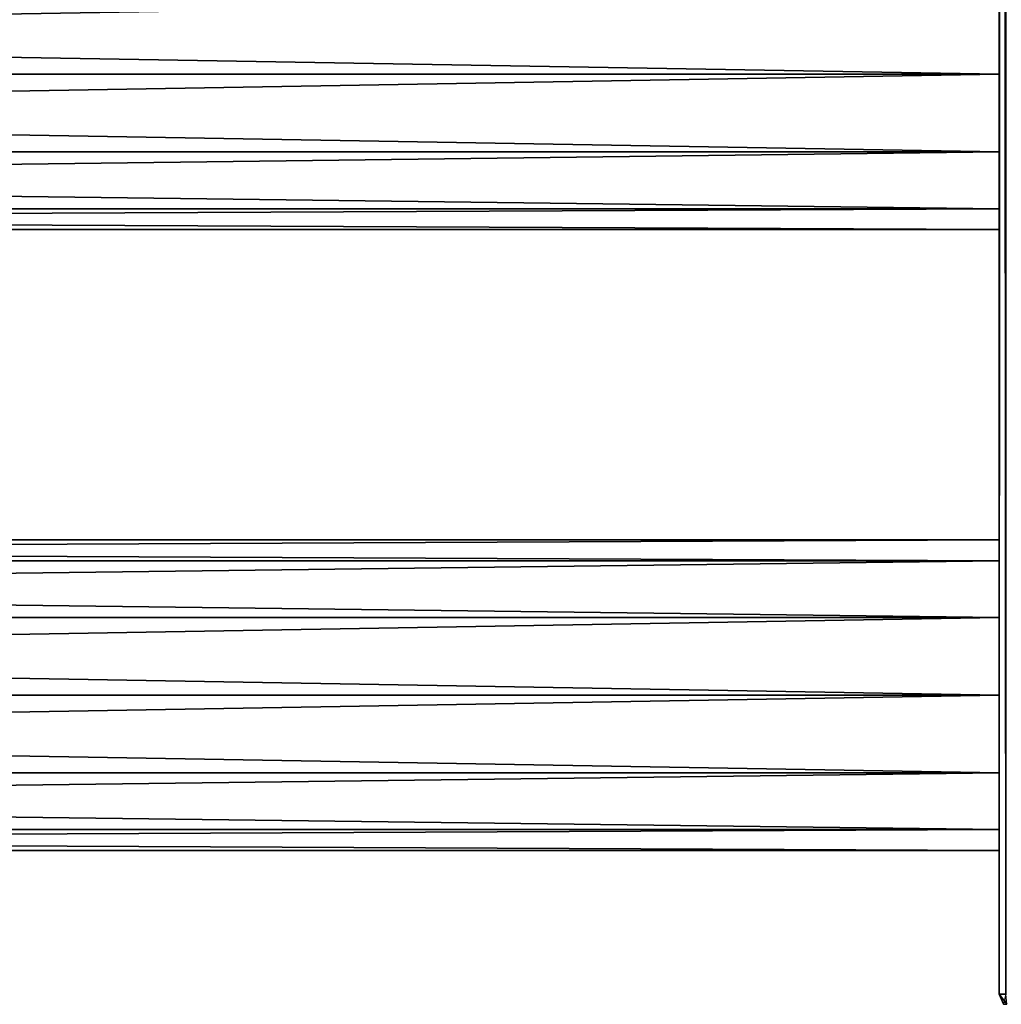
# Model space of a CAD drawing. Extents: x -200 to 200, y -832 to 754.
# Tile 202 of 256: x 91 to 160, y -748 to -678. Entities that reach past the tile are written whole.
import ezdxf

# ---------------------------------------------------------------- set-up
doc = ezdxf.new("R2010")
doc.units = 0
doc.header["$LTSCALE"] = 74.25
for name, color, linetype in [('728', 7, 'CONTINUOUS'), ('729', 7, 'CONTINUOUS'), ('730', 7, 'CONTINUOUS'), ('731', 7, 'CONTINUOUS'), ('789', 7, 'CONTINUOUS'), ('792', 7, 'CONTINUOUS'), ('793', 7, 'CONTINUOUS'), ('798', 7, 'CONTINUOUS'), ('802', 7, 'CONTINUOUS'), ('803', 7, 'CONTINUOUS')]:
    doc.layers.add(name, color=color, linetype=linetype)

msp = doc.modelspace()

# ---------------------------------------------------------------- linework, layer by layer
at = {"layer": '728', "color": 7, "linetype": 'CONTINUOUS'}
for points in [[(160, -715), (160, -716.474, -5.5), (-160, -715), (160, -715)], [(160, -716.474, 5.5), (160, -715), (-160, -716.474, 5.5), (160, -716.474, 5.5)], [(160, -715), (-160, -715), (-160, -716.474, 5.5), (160, -715)], [(160, -716.474, -5.5), (-160, -716.474, -5.5), (-160, -715), (160, -716.474, -5.5)], [(160, -716.474, 5.5), (-160, -716.474, 5.5), (-160, -720.5, 9.526), (160, -716.474, 5.5)], [(160, -720.5, 9.526), (160, -716.474, 5.5), (-160, -720.5, 9.526), (160, -720.5, 9.526)], [(160, -716.474, -5.5), (160, -720.5, -9.526), (-160, -716.474, -5.5), (160, -716.474, -5.5)], [(160, -720.5, -9.526), (-160, -720.5, -9.526), (-160, -716.474, -5.5), (160, -720.5, -9.526)], [(160, -726, 11), (160, -720.5, 9.526), (-160, -726, 11), (160, -726, 11)], [(160, -720.5, 9.526), (-160, -720.5, 9.526), (-160, -726, 11), (160, -720.5, 9.526)], [(160, -726, -11), (-160, -726, -11), (-160, -720.5, -9.526), (160, -726, -11)], [(160, -720.5, -9.526), (160, -726, -11), (-160, -720.5, -9.526), (160, -720.5, -9.526)]]:
    msp.add_3dface(points, dxfattribs=at)
at = {"layer": '729', "color": 7, "linetype": 'CONTINUOUS'}
for points in [[(-160, -726, -11), (160, -731.5, -9.526), (-160, -731.5, -9.526), (-160, -726, -11)], [(160, -726, -11), (160, -731.5, -9.526), (-160, -726, -11), (160, -726, -11)], [(160, -731.5, 9.526), (160, -726, 11), (-160, -731.5, 9.526), (160, -731.5, 9.526)], [(160, -726, 11), (-160, -726, 11), (-160, -731.5, 9.526), (160, -726, 11)], [(160, -735.526, 5.5), (160, -731.5, 9.526), (-160, -735.526, 5.5), (160, -735.526, 5.5)], [(160, -735.526, -5.5), (-160, -735.526, -5.5), (-160, -731.5, -9.526), (160, -735.526, -5.5)], [(160, -731.5, -9.526), (160, -735.526, -5.5), (-160, -731.5, -9.526), (160, -731.5, -9.526)], [(160, -731.5, 9.526), (-160, -731.5, 9.526), (-160, -735.526, 5.5), (160, -731.5, 9.526)], [(160, -737), (-160, -737), (-160, -735.526, -5.5), (160, -737)], [(160, -735.526, 5.5), (-160, -735.526, 5.5), (-160, -737), (160, -735.526, 5.5)], [(160, -737), (160, -735.526, 5.5), (-160, -737), (160, -737)], [(160, -735.526, -5.5), (160, -737), (-160, -735.526, -5.5), (160, -735.526, -5.5)]]:
    msp.add_3dface(points, dxfattribs=at)
at = {"layer": '730', "color": 7, "linetype": 'CONTINUOUS'}
for points in [[(160, -682, 11), (160, -676.5, 9.526), (-160, -682, 11), (160, -682, 11)], [(160, -676.5, -9.526), (160, -682, -11), (-160, -676.5, -9.526), (160, -676.5, -9.526)], [(160, -682, -11), (-160, -682, -11), (-160, -676.5, -9.526), (160, -682, -11)], [(160, -676.5, 9.526), (-160, -676.5, 9.526), (-160, -682, 11), (160, -676.5, 9.526)]]:
    msp.add_3dface(points, dxfattribs=at)
at = {"layer": '731', "color": 7, "linetype": 'CONTINUOUS'}
for points in [[(-160, -682, -11), (160, -687.5, -9.526), (-160, -687.5, -9.526), (-160, -682, -11)], [(160, -687.5, 9.526), (160, -682, 11), (-160, -687.5, 9.526), (160, -687.5, 9.526)], [(160, -682, -11), (160, -687.5, -9.526), (-160, -682, -11), (160, -682, -11)], [(160, -682, 11), (-160, -682, 11), (-160, -687.5, 9.526), (160, -682, 11)], [(160, -691.526, 5.5), (160, -687.5, 9.526), (-160, -691.526, 5.5), (160, -691.526, 5.5)], [(160, -691.526, -5.5), (-160, -691.526, -5.5), (-160, -687.5, -9.526), (160, -691.526, -5.5)], [(160, -687.5, -9.526), (160, -691.526, -5.5), (-160, -687.5, -9.526), (160, -687.5, -9.526)], [(160, -687.5, 9.526), (-160, -687.5, 9.526), (-160, -691.526, 5.5), (160, -687.5, 9.526)], [(160, -693), (-160, -693), (-160, -691.526, -5.5), (160, -693)], [(160, -693), (160, -691.526, 5.5), (-160, -693), (160, -693)], [(160, -691.526, -5.5), (160, -693), (-160, -691.526, -5.5), (160, -691.526, -5.5)], [(160, -691.526, 5.5), (-160, -691.526, 5.5), (-160, -693), (160, -691.526, 5.5)]]:
    msp.add_3dface(points, dxfattribs=at)
at = {"layer": '789', "color": 7, "linetype": 'CONTINUOUS'}
for points in [[(160, -747.2, -11.5), (160, -330, -11), (160, 154, -11.5), (160, -747.2, -11.5)], [(160, -747.2, 11.5), (160, -66, 11.5), (160, -374, 11), (160, -747.2, 11.5)], [(160, -747.2, -11.5), (160, -374, -11), (160, -330, -11), (160, -747.2, -11.5)], [(160, -747.2, -11.5), (160, -418, -11), (160, -374, -11), (160, -747.2, -11.5)], [(160, -418, 11), (160, -747.2, 11.5), (160, -374, 11), (160, -418, 11)], [(160, -747.2, -11.5), (160, -462, -11), (160, -418, -11), (160, -747.2, -11.5)], [(160, -462, 11), (160, -747.2, 11.5), (160, -418, 11), (160, -462, 11)], [(160, -747.2, -11.5), (160, -594, -11), (160, -462, -11), (160, -747.2, -11.5)], [(160, -594, 11), (160, -747.2, 11.5), (160, -462, 11), (160, -594, 11)], [(160, -747.2, -11.5), (160, -638, -11), (160, -594, -11), (160, -747.2, -11.5)], [(160, -638, 11), (160, -747.2, 11.5), (160, -594, 11), (160, -638, 11)], [(160, -747.2, -11.5), (160, -682, -11), (160, -638, -11), (160, -747.2, -11.5)], [(160, -682, 11), (160, -747.2, 11.5), (160, -638, 11), (160, -682, 11)], [(160, -676.5, 9.526), (160, -682, 11), (160, -638, 11), (160, -676.5, 9.526)], [(160, -638, -11), (160, -682, -11), (160, -643.5, -9.526), (160, -638, -11)], [(160, -643.5, -9.526), (160, -682, -11), (160, -647.526, -5.5), (160, -643.5, -9.526)], [(160, -682, -11), (160, -676.5, -9.526), (160, -647.526, -5.5), (160, -682, -11)], [(160, -747.2, -11.5), (160, -726, -11), (160, -682, -11), (160, -747.2, -11.5)], [(160, -682, -11), (160, -726, -11), (160, -687.5, -9.526), (160, -682, -11)], [(160, -726, 11), (160, -747.2, 11.5), (160, -682, 11), (160, -726, 11)], [(160, -687.5, 9.526), (160, -716.474, 5.5), (160, -682, 11), (160, -687.5, 9.526)], [(160, -716.474, 5.5), (160, -720.5, 9.526), (160, -682, 11), (160, -716.474, 5.5)], [(160, -720.5, 9.526), (160, -726, 11), (160, -682, 11), (160, -720.5, 9.526)], [(160, -691.526, 5.5), (160, -715), (160, -687.5, 9.526), (160, -691.526, 5.5)], [(160, -715), (160, -716.474, 5.5), (160, -687.5, 9.526), (160, -715)], [(160, -687.5, -9.526), (160, -726, -11), (160, -691.526, -5.5), (160, -687.5, -9.526)], [(160, -726, -11), (160, -720.5, -9.526), (160, -691.526, -5.5), (160, -726, -11)], [(160, -691.526, -5.5), (160, -720.5, -9.526), (160, -693), (160, -691.526, -5.5)], [(160, -693), (160, -715), (160, -691.526, 5.5), (160, -693)], [(160, -720.5, -9.526), (160, -716.474, -5.5), (160, -693), (160, -720.5, -9.526)], [(160, -716.474, -5.5), (160, -715), (160, -693), (160, -716.474, -5.5)], [(160, -726, -11), (160, -747.2, -11.5), (160, -731.5, -9.526), (160, -726, -11)], [(160, -731.5, 9.526), (160, -747.2, 11.5), (160, -726, 11), (160, -731.5, 9.526)], [(160, -731.5, -9.526), (160, -747.2, -11.5), (160, -735.526, -5.5), (160, -731.5, -9.526)], [(160, -735.526, 5.5), (160, -747.2, 11.5), (160, -731.5, 9.526), (160, -735.526, 5.5)], [(160, -737), (160, -747.2, -11.5), (160, -735.526, 5.5), (160, -737)], [(160, -735.526, -5.5), (160, -747.2, -11.5), (160, -737), (160, -735.526, -5.5)], [(160, -747.2, -11.5), (160, -747.2, 11.5), (160, -735.526, 5.5), (160, -747.2, -11.5)]]:
    msp.add_3dface(points, dxfattribs=at)
at = {"layer": '792', "color": 7, "linetype": 'CONTINUOUS'}
for points in [[(160, 747.2, 11.5), (160.469, -747.2, 13.25), (160.469, 747.2, 13.25), (160, 747.2, 11.5)], [(160, 747.2, 11.5), (160, -66, 11.5), (160.469, -747.2, 13.25), (160, 747.2, 11.5)], [(160, -747.2, 11.5), (160.469, -747.2, 13.25), (160, -66, 11.5), (160, -747.2, 11.5)]]:
    msp.add_3dface(points, dxfattribs=at)
at = {"layer": '793', "color": 7, "linetype": 'CONTINUOUS'}
for points in [[(160.469, -747.2, -13.25), (160, -747.2, -11.5), (160.469, 747.2, -13.25), (160.469, -747.2, -13.25)], [(160, -747.2, -11.5), (160, 154, -11.5), (160.469, 747.2, -13.25), (160, -747.2, -11.5)]]:
    msp.add_3dface(points, dxfattribs=at)
at = {"layer": '798', "color": 7, "linetype": 'CONTINUOUS'}
for points in [[(160.293, -747.907, 11.5), (160, -747.2, 11.5), (160.293, -747.907, -11.5), (160.293, -747.907, 11.5)], [(160, -747.2, 11.5), (160, -747.2, -11.5), (160.293, -747.907, -11.5), (160, -747.2, 11.5)]]:
    msp.add_3dface(points, dxfattribs=at)
at = {"layer": '802', "color": 7, "linetype": 'CONTINUOUS'}
for points in [[(160.469, -747.2, 13.25), (160, -747.2, 11.5), (160.537, -747.907, 12.727), (160.469, -747.2, 13.25)], [(160, -747.2, 11.5), (160.293, -747.907, 11.5), (160.537, -747.907, 12.727), (160, -747.2, 11.5)]]:
    msp.add_3dface(points, dxfattribs=at)
at = {"layer": '803', "color": 7, "linetype": 'CONTINUOUS'}
msp.add_3dface([(160, -747.2, -11.5), (160.469, -747.2, -13.25), (160.293, -747.907, -11.5), (160, -747.2, -11.5)], dxfattribs=at)

doc.saveas('drawing.dxf')
